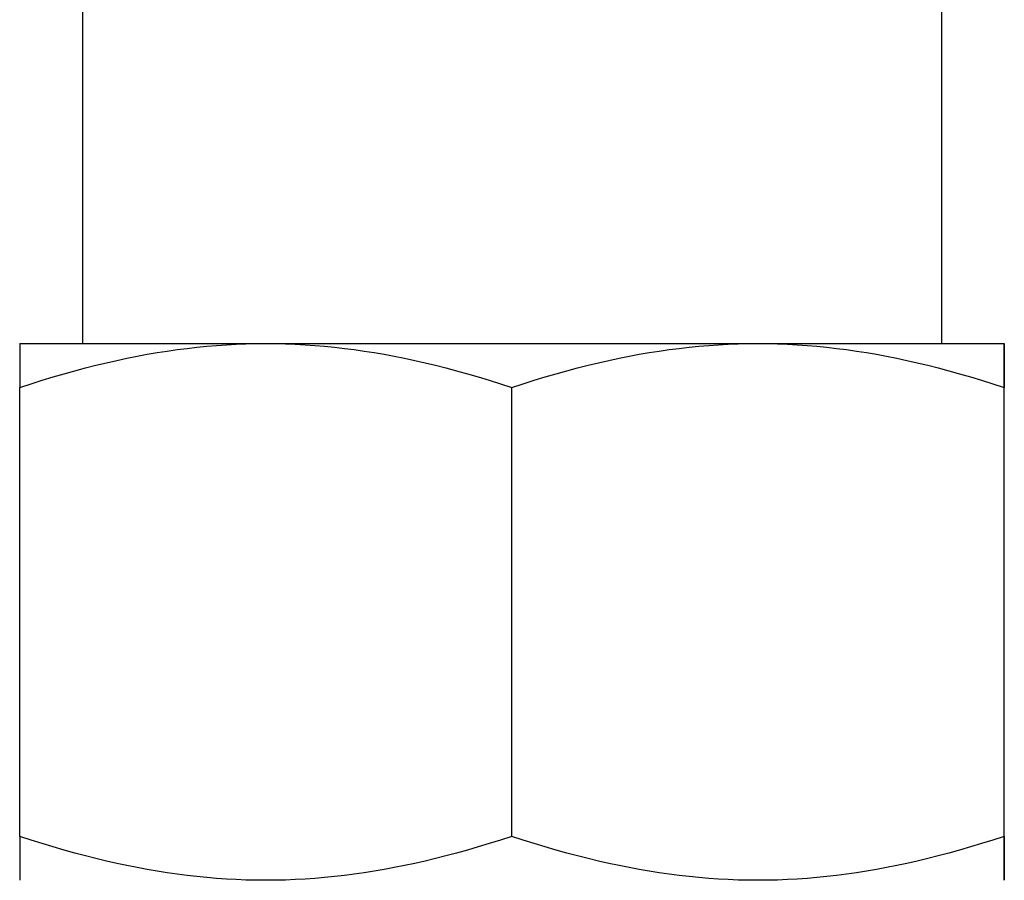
# Model space of a CAD drawing. Header units: millimetres. Extents: x 79 to 4005, y 5 to 463.
# Tile 12 of 15: x 438 to 466, y 293 to 317. Entities that reach past the tile are written whole.
import ezdxf

# ---------------------------------------------------------------- set-up
doc = ezdxf.new("R2010")
doc.units = ezdxf.units.MM
doc.layers.add('DETAIL', color=2, linetype='Continuous')

msp = doc.modelspace()

# ---------------------------------------------------------------- linework, layer by layer
at = {"layer": 'DETAIL'}
for p, q in [((464.175, 340.446), (464.175, 307.846)), ((440.175, 325.271), (440.175, 307.846)), ((438.425, 307.846), (445.294, 307.846)), ((445.294, 307.846), (459.044, 307.846)), ((459.044, 307.846), (465.925, 307.846)), ((438.421, 294.075), (438.421, 306.618)), ((452.166, 294.075), (452.166, 306.618)), ((465.921, 294.075), (465.921, 306.618)), ((465.929, 294.075), (465.929, 306.618))]:
    msp.add_line(p, q, dxfattribs=at)
at = {"layer": 'DETAIL', "flags": 128}
for points in [[(438.421, 306.618), (438.737, 306.722), (439.049, 306.82), (439.357, 306.914), (439.66, 307.003), (439.961, 307.086), (440.258, 307.165), (440.552, 307.24), (440.843, 307.31), (441.131, 307.375), (441.417, 307.436), (441.701, 307.493), (441.983, 307.545), (442.263, 307.593), (442.542, 307.637), (442.819, 307.677), (443.096, 307.712), (443.371, 307.744), (443.646, 307.771), (443.92, 307.794), (444.195, 307.813), (444.469, 307.827), (444.743, 307.838), (445.018, 307.844), (445.294, 307.846)], [(438.425, 307.846), (438.425, 307.844), (438.424, 307.838), (438.424, 307.827), (438.424, 307.812), (438.424, 307.793), (438.424, 307.77), (438.424, 307.743), (438.423, 307.712), (438.423, 307.676), (438.423, 307.637), (438.423, 307.593), (438.423, 307.545), (438.423, 307.492), (438.422, 307.436), (438.422, 307.375), (438.422, 307.309), (438.422, 307.239), (438.422, 307.165), (438.422, 307.086), (438.421, 307.002), (438.421, 306.914), (438.421, 306.82), (438.421, 306.722), (438.421, 306.618)], [(445.294, 307.846), (445.569, 307.844), (445.844, 307.838), (446.118, 307.827), (446.393, 307.813), (446.667, 307.794), (446.941, 307.771), (447.216, 307.744), (447.492, 307.712), (447.768, 307.677), (448.045, 307.637), (448.324, 307.593), (448.604, 307.545), (448.886, 307.493), (449.17, 307.436), (449.456, 307.375), (449.745, 307.31), (450.036, 307.24), (450.329, 307.165), (450.626, 307.086), (450.927, 307.003), (451.231, 306.914), (451.538, 306.82), (451.85, 306.722), (452.166, 306.618)], [(452.166, 306.618), (452.483, 306.722), (452.795, 306.82), (453.103, 306.914), (453.407, 307.003), (453.707, 307.086), (454.005, 307.165), (454.299, 307.24), (454.59, 307.31), (454.878, 307.375), (455.165, 307.436), (455.449, 307.493), (455.731, 307.545), (456.011, 307.593), (456.29, 307.637), (456.568, 307.677), (456.844, 307.712), (457.12, 307.744), (457.395, 307.771), (457.67, 307.794), (457.944, 307.813), (458.218, 307.827), (458.493, 307.838), (458.768, 307.844), (459.044, 307.846)], [(459.044, 307.846), (459.319, 307.844), (459.594, 307.838), (459.869, 307.827), (460.143, 307.813), (460.418, 307.794), (460.692, 307.771), (460.967, 307.744), (461.243, 307.712), (461.519, 307.677), (461.797, 307.637), (462.076, 307.593), (462.356, 307.545), (462.638, 307.493), (462.923, 307.436), (463.209, 307.375), (463.497, 307.31), (463.788, 307.24), (464.083, 307.165), (464.38, 307.086), (464.68, 307.003), (464.984, 306.914), (465.292, 306.82), (465.604, 306.722), (465.921, 306.618)], [(465.921, 306.618), (465.921, 306.722), (465.921, 306.82), (465.921, 306.914), (465.921, 307.003), (465.922, 307.086), (465.922, 307.165), (465.922, 307.24), (465.922, 307.31), (465.922, 307.375), (465.922, 307.436), (465.923, 307.493), (465.923, 307.545), (465.923, 307.593), (465.923, 307.637), (465.923, 307.677), (465.923, 307.712), (465.924, 307.744), (465.924, 307.771), (465.924, 307.794), (465.924, 307.813), (465.924, 307.827), (465.924, 307.838), (465.925, 307.844), (465.925, 307.846)], [(465.925, 307.846), (465.925, 307.844), (465.925, 307.838), (465.925, 307.827), (465.925, 307.813), (465.926, 307.794), (465.926, 307.771), (465.926, 307.744), (465.926, 307.712), (465.926, 307.677), (465.926, 307.637), (465.927, 307.593), (465.927, 307.545), (465.927, 307.493), (465.927, 307.436), (465.927, 307.375), (465.928, 307.31), (465.928, 307.24), (465.928, 307.165), (465.928, 307.086), (465.928, 307.003), (465.928, 306.914), (465.929, 306.82), (465.929, 306.722), (465.929, 306.618)], [(445.294, 292.846), (445.018, 292.849), (444.743, 292.855), (444.469, 292.866), (444.195, 292.88), (443.92, 292.899), (443.646, 292.922), (443.371, 292.949), (443.096, 292.981), (442.819, 293.016), (442.542, 293.056), (442.263, 293.1), (441.983, 293.148), (441.701, 293.2), (441.417, 293.257), (441.131, 293.318), (440.843, 293.383), (440.552, 293.453), (440.258, 293.528), (439.961, 293.607), (439.66, 293.69), (439.357, 293.779), (439.049, 293.872), (438.737, 293.971), (438.421, 294.075)], [(438.421, 294.075), (438.421, 293.971), (438.421, 293.873), (438.421, 293.779), (438.421, 293.691), (438.422, 293.607), (438.422, 293.528), (438.422, 293.454), (438.422, 293.384), (438.422, 293.318), (438.422, 293.257), (438.423, 293.201), (438.423, 293.148), (438.423, 293.1), (438.423, 293.056), (438.423, 293.017), (438.423, 292.981), (438.424, 292.95), (438.424, 292.923), (438.424, 292.899), (438.424, 292.881), (438.424, 292.866), (438.424, 292.855), (438.425, 292.849), (438.425, 292.846)], [(452.166, 294.075), (451.85, 293.971), (451.538, 293.872), (451.231, 293.779), (450.927, 293.69), (450.626, 293.607), (450.329, 293.528), (450.036, 293.453), (449.745, 293.383), (449.456, 293.318), (449.17, 293.257), (448.886, 293.2), (448.604, 293.148), (448.324, 293.1), (448.045, 293.056), (447.768, 293.016), (447.492, 292.981), (447.216, 292.949), (446.941, 292.922), (446.667, 292.899), (446.393, 292.88), (446.118, 292.866), (445.844, 292.855), (445.569, 292.849), (445.294, 292.846)], [(459.044, 292.846), (458.768, 292.849), (458.493, 292.855), (458.218, 292.866), (457.944, 292.88), (457.67, 292.899), (457.395, 292.922), (457.12, 292.949), (456.844, 292.981), (456.568, 293.016), (456.29, 293.056), (456.011, 293.1), (455.731, 293.148), (455.449, 293.2), (455.165, 293.257), (454.878, 293.318), (454.59, 293.383), (454.299, 293.453), (454.005, 293.528), (453.707, 293.607), (453.407, 293.69), (453.103, 293.779), (452.795, 293.872), (452.483, 293.971), (452.166, 294.075)], [(465.921, 294.075), (465.604, 293.971), (465.292, 293.872), (464.984, 293.779), (464.68, 293.69), (464.38, 293.607), (464.083, 293.528), (463.788, 293.453), (463.497, 293.383), (463.209, 293.318), (462.923, 293.257), (462.638, 293.2), (462.356, 293.148), (462.076, 293.1), (461.797, 293.056), (461.519, 293.016), (461.243, 292.981), (460.967, 292.949), (460.692, 292.922), (460.418, 292.899), (460.143, 292.88), (459.869, 292.866), (459.594, 292.855), (459.319, 292.849), (459.044, 292.846)], [(465.925, 292.846), (465.925, 292.849), (465.924, 292.855), (465.924, 292.866), (465.924, 292.88), (465.924, 292.899), (465.924, 292.922), (465.924, 292.949), (465.923, 292.981), (465.923, 293.016), (465.923, 293.056), (465.923, 293.1), (465.923, 293.148), (465.923, 293.2), (465.922, 293.257), (465.922, 293.318), (465.922, 293.383), (465.922, 293.453), (465.922, 293.528), (465.922, 293.607), (465.921, 293.69), (465.921, 293.779), (465.921, 293.872), (465.921, 293.971), (465.921, 294.075)], [(465.929, 294.075), (465.929, 293.971), (465.929, 293.872), (465.928, 293.779), (465.928, 293.69), (465.928, 293.607), (465.928, 293.528), (465.928, 293.453), (465.928, 293.383), (465.927, 293.318), (465.927, 293.257), (465.927, 293.2), (465.927, 293.148), (465.927, 293.1), (465.926, 293.056), (465.926, 293.016), (465.926, 292.981), (465.926, 292.949), (465.926, 292.922), (465.926, 292.899), (465.925, 292.88), (465.925, 292.866), (465.925, 292.855), (465.925, 292.849), (465.925, 292.846)]]:
    msp.add_lwpolyline(points, dxfattribs=at)

doc.saveas('drawing.dxf')
